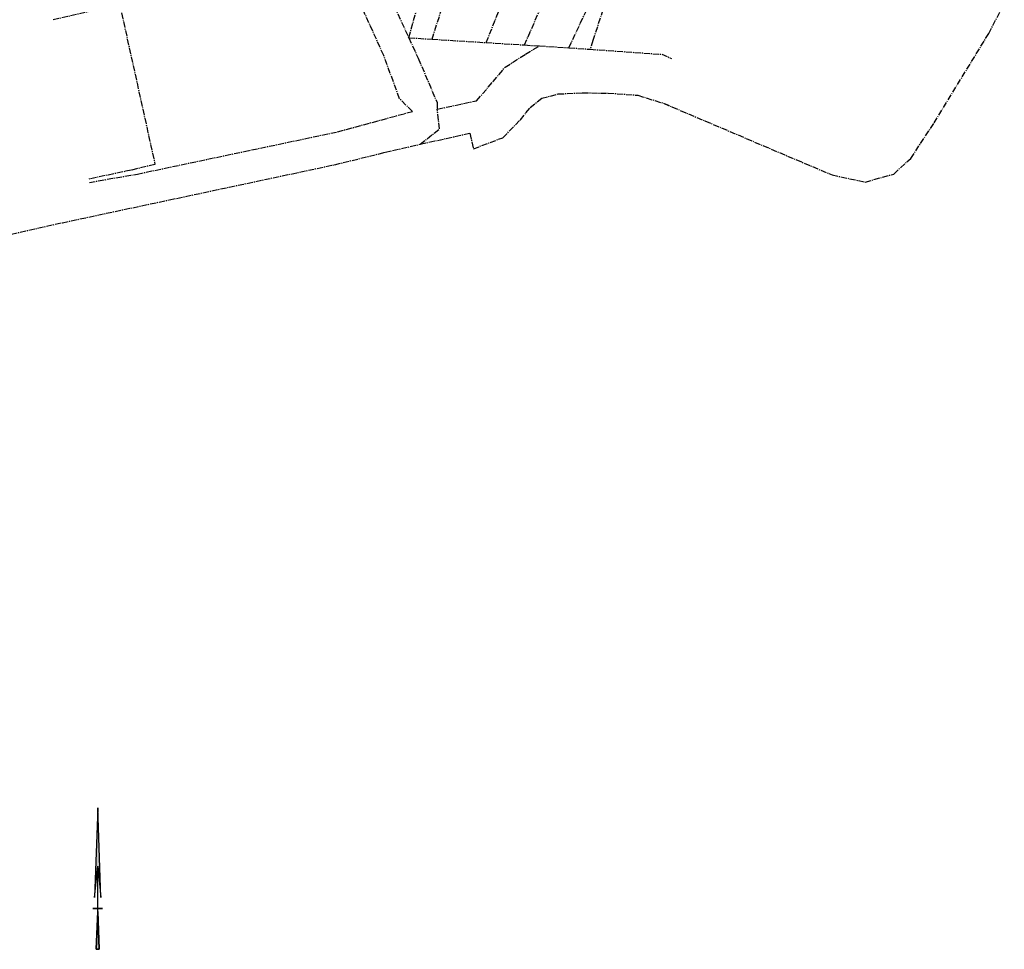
# Model space of a CAD drawing. Header units: metres. Extents: x 202952 to 203755, y 348959 to 349702.
# Tile 70 of 91: x 203399 to 203634, y 349036 to 349258. Entities that reach past the tile are written whole.
import ezdxf

# ---------------------------------------------------------------- set-up
doc = ezdxf.new("R2010")
doc.units = ezdxf.units.M
doc.linetypes.add('1-200 CENTER', pattern=[4.28625, 2.8575, -0.47625, 0.47625, -0.47625])
doc.layers.add('PH-BEST-KADASTRALE-GRENS', color=240, linetype='1-200 CENTER')

# ---------------------------------------------------------------- blocks, each defined once
blk = doc.blocks.new('Noord5')
for points in [[(6.72, 6.74), (5.22, 49.49), (3.72, 6.74), (5.22, 21.74)], [(5.97, -18.01), (5.22, -0.01), (4.47, -18.01)]]:
    blk.add_hatch(color=256).paths.add_polyline_path(points)
at = {"extrusion": (-0.003145, -0.004632, 0.999984)}
for p, q in [((5.22, 49.49, 0.2), (3.72, 6.74)), ((6.72, 6.74, 0.01), (5.22, 49.49, 0.2)), ((3.72, 6.74), (5.22, 21.74, 0.07)), ((5.22, 21.74, 0.07), (6.72, 6.74, 0.01)), ((5.22, 1.49, -0.02), (5.22, 21.74, 0.07)), ((2.97, 1.49, -0.03), (7.47, 1.49, -0.01)), ((5.22, 1.49, -0.02), (2.97, 1.49, -0.03)), ((7.47, 1.49, -0.01), (5.22, 1.49, -0.02)), ((5.22, -0.01, -0.03), (5.22, 1.49, -0.02)), ((4.47, -18.01, -0.11), (5.22, -0.01, -0.03)), ((5.22, -0.01, -0.03), (5.97, -18.01, -0.11)), ((5.97, -18.01, -0.11), (4.47, -18.01, -0.11))]:
    blk.add_line(p, q, dxfattribs=at)
for points, elevation in [([(6.72, 6.74), (5.22, 49.49), (3.72, 6.74), (5.22, 21.74)], 0.01), ([(5.97, -18.01), (5.22, -0.01), (4.47, -18.01)], -0.11)]:
    blk.add_lwpolyline(points, close=True, dxfattribs=dict(elevation=elevation))

msp = doc.modelspace()

# ---------------------------------------------------------------- linework, layer by layer
at = {"layer": 'PH-BEST-KADASTRALE-GRENS', "ltscale": 0.5}
for p, q in [((203491.86, 349253.75), (203511.69, 349323.98)), ((203530.06, 349251.36), (203542.73, 349278.37)), ((203488.35, 349261.4), (203491.86, 349253.75)), ((203491.86, 349253.75), (203497.41, 349253.4)), ((203497.41, 349253.4), (203510.36, 349252.59)), ((203510.36, 349252.59), (203519.47, 349252.02)), ((203519.47, 349252.02), (203523.07, 349251.8)), ((203523.07, 349251.8), (203530.06, 349251.36)), ((203530.06, 349251.36), (203535.12, 349251))]:
    msp.add_line(p, q, dxfattribs=at)
for points in [[(203497.41, 349253.4), (203513.69, 349304.29), (203513.19, 349304.4), (203518.42, 349320.19)], [(203510.36, 349252.59), (203528.46, 349298.32), (203535.42, 349312.7)], [(203546.08, 349284.91), (203535.8, 349253.1), (203535.12, 349251)], [(203415.66, 349219.21), (203427.1, 349221.21), (203474.87, 349231.29), (203492.72, 349236.16), (203489.66, 349239.19), (203485.9, 349249.48), (203471.94, 349280.34), (203465.19, 349281.36), (203427.18, 349278.13), (203416.38, 349279.24)], [(203519.47, 349252.02), (203532.95, 349282.96), (203542.73, 349278.37)], [(203407.01, 349258.07), (203417, 349260.39), (203422.86, 349261.78), (203431.31, 349223.51), (203425.71, 349222.16), (203415.5, 349220)], [(203507.29, 349227.24), (203514.32, 349229.89), (203518.48, 349234.18), (203520.82, 349237.09), (203523.59, 349239.29), (203527.51, 349240.33), (203533.31, 349240.57), (203539.47, 349240.54), (203546.47, 349240.02), (203552.67, 349238.09), (203592.85, 349220.99), (203600.78, 349219.3), (203607.58, 349221.21), (203611.62, 349224.95), (203617.19, 349233.42), (203630.23, 349254.75), (203633.95, 349261.92)], [(203491.86, 349253.75), (203494.1, 349248.86), (203498.62, 349238.26), (203498.66, 349236.68)], [(203498.66, 349236.68), (203508.02, 349238.72), (203511.98, 349243.27), (203514.82, 349246.69), (203519.7, 349249.83), (203523.07, 349251.8)], [(203535.12, 349251), (203552.2, 349249.79), (203554.56, 349248.81)], [(203507.29, 349227.24), (203514.32, 349229.89), (203518.48, 349234.18), (203520.82, 349237.09), (203523.59, 349239.29), (203527.51, 349240.33), (203533.31, 349240.57), (203539.47, 349240.54), (203546.47, 349240.02), (203552.67, 349238.09), (203554.56, 349237.29)], [(203494.56, 349228.31), (203499.18, 349231.98), (203498.66, 349236.68)], [(203494.56, 349228.31), (203500.79, 349229.72), (203506.42, 349230.96), (203507.29, 349227.24)], [(203286.22, 349181.97), (203409.22, 349209.6), (203474.16, 349223.44), (203485.91, 349226.32), (203494.56, 349228.31)]]:
    msp.add_lwpolyline(points, dxfattribs=at)

# ---------------------------------------------------------------- block references
at = {"xscale": 0.5, "yscale": 0.5, "zscale": 0.5}
msp.add_blockref('Noord5', (203415.03, 349045.14, -0.04), dxfattribs=at)

doc.saveas('drawing.dxf')
